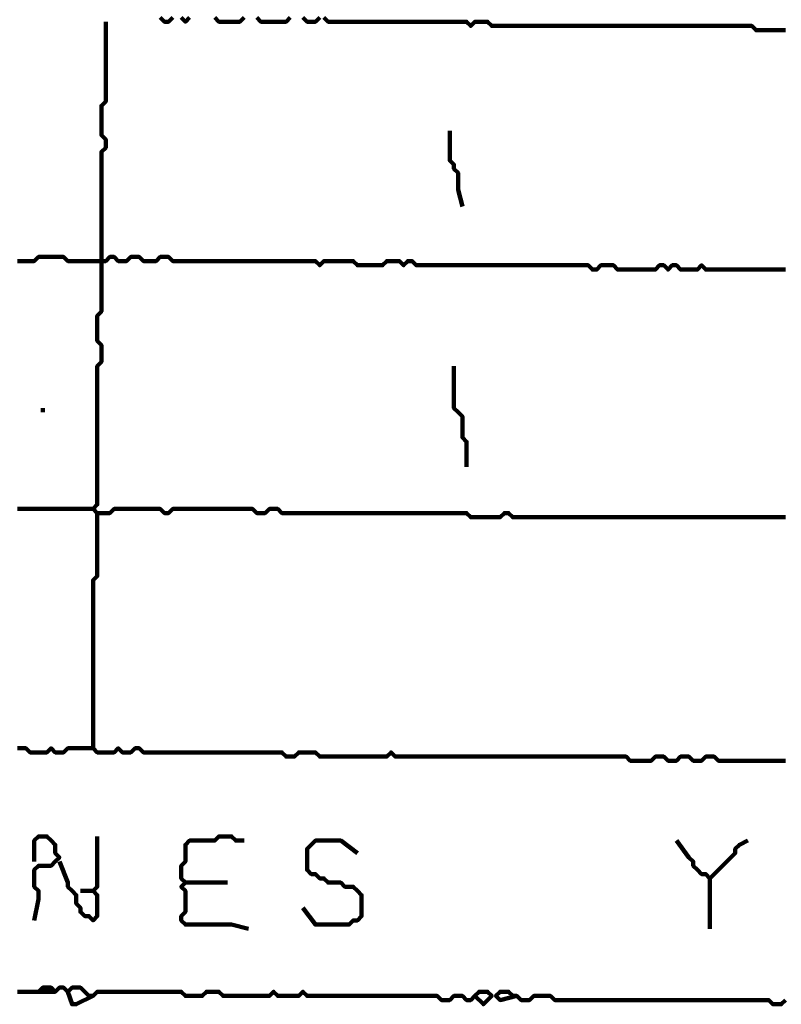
# Model space of a CAD drawing. Header units: metres. Extents: x 1959 to 4131, y 3282 to 4313.
# Tile 124 of 256: x 2376.45 to 2378.13, y 4298.96 to 4301.12. Entities that reach past the tile are written whole.
import ezdxf

# ---------------------------------------------------------------- set-up
doc = ezdxf.new("R2010")
doc.units = ezdxf.units.M
doc.layers.add('P', color=250, linetype='Continuous', lineweight=100)

msp = doc.modelspace()

# ---------------------------------------------------------------- linework, layer by layer
at = {"layer": 'P', "color": 0, "linetype": 'Continuous'}
for points in [[(2376.6416, 4301.1194), (2376.6416, 4301.0825), (2376.6416, 4301.0733), (2376.6416, 4301.064), (2376.6416, 4301.0548), (2376.6416, 4301.0456), (2376.6416, 4301.0363), (2376.6416, 4301.0271), (2376.6416, 4301.0179), (2376.6416, 4301.0086), (2376.6416, 4300.9994), (2376.6416, 4300.9902), (2376.6416, 4300.9809), (2376.6416, 4300.9717), (2376.6416, 4300.9625), (2376.6416, 4300.9533), (2376.6416, 4300.944), (2376.6323, 4300.9348), (2376.6323, 4300.9256), (2376.6323, 4300.9163), (2376.6323, 4300.9071), (2376.6323, 4300.8979), (2376.6323, 4300.8886), (2376.6323, 4300.8794), (2376.6323, 4300.8702), (2376.6416, 4300.8609), (2376.6416, 4300.8517), (2376.6416, 4300.8425), (2376.6323, 4300.8333), (2376.6323, 4300.824), (2376.6323, 4300.8148), (2376.6323, 4300.8056), (2376.6323, 4300.7963), (2376.6323, 4300.7871), (2376.6323, 4300.7779), (2376.6323, 4300.7686), (2376.6323, 4300.7594), (2376.6323, 4300.7502), (2376.6323, 4300.7409), (2376.6323, 4300.7317), (2376.6323, 4300.7225), (2376.6323, 4300.7133), (2376.6323, 4300.704), (2376.6323, 4300.6948), (2376.6323, 4300.6856), (2376.6323, 4300.6763), (2376.6323, 4300.6671), (2376.6323, 4300.6579), (2376.6323, 4300.6486), (2376.6323, 4300.6394), (2376.6323, 4300.6302), (2376.6323, 4300.6209), (2376.6323, 4300.6117), (2376.6323, 4300.6025), (2376.6323, 4300.5933), (2376.6323, 4300.584), (2376.6323, 4300.5748), (2376.6323, 4300.5656), (2376.6323, 4300.5563), (2376.6323, 4300.5471), (2376.6323, 4300.5379), (2376.6323, 4300.5286), (2376.6323, 4300.5194), (2376.6323, 4300.5102), (2376.6323, 4300.5009), (2376.6323, 4300.4917), (2376.6323, 4300.4825), (2376.6231, 4300.4733), (2376.6231, 4300.464), (2376.6231, 4300.4548), (2376.6231, 4300.4456), (2376.6231, 4300.4363), (2376.6231, 4300.4271), (2376.6231, 4300.4179), (2376.6323, 4300.4086), (2376.6323, 4300.3994), (2376.6323, 4300.3902), (2376.6323, 4300.3809), (2376.6323, 4300.3717), (2376.6231, 4300.3625), (2376.6231, 4300.3533), (2376.6231, 4300.344), (2376.6231, 4300.3348), (2376.6231, 4300.3256), (2376.6231, 4300.3163), (2376.6231, 4300.3071), (2376.6231, 4300.2979), (2376.6231, 4300.2886), (2376.6231, 4300.2794), (2376.6231, 4300.2702), (2376.6231, 4300.2609), (2376.6231, 4300.2517), (2376.6231, 4300.2425), (2376.6231, 4300.2333), (2376.6231, 4300.224), (2376.6231, 4300.2148), (2376.6231, 4300.2056), (2376.6231, 4300.1963), (2376.6231, 4300.1871), (2376.6231, 4300.1779), (2376.6231, 4300.1686), (2376.6231, 4300.1594), (2376.6231, 4300.1502), (2376.6231, 4300.1409), (2376.6231, 4300.1317), (2376.6231, 4300.1225), (2376.6231, 4300.1133), (2376.6231, 4300.104), (2376.6231, 4300.0948), (2376.6231, 4300.0856), (2376.6231, 4300.0763), (2376.6231, 4300.0671), (2376.6231, 4300.0579), (2376.6139, 4300.0486), (2376.6231, 4300.0394), (2376.6323, 4300.0394), (2376.6416, 4300.0394), (2376.6508, 4300.0394), (2376.66, 4300.0486), (2376.6692, 4300.0486), (2376.6785, 4300.0486), (2376.6877, 4300.0486), (2376.6969, 4300.0486), (2376.7062, 4300.0486), (2376.7154, 4300.0486), (2376.7246, 4300.0486), (2376.7339, 4300.0486), (2376.7431, 4300.0486), (2376.7523, 4300.0486), (2376.7616, 4300.0486), (2376.7708, 4300.0394), (2376.78, 4300.0394), (2376.7892, 4300.0486), (2376.7985, 4300.0486), (2376.8077, 4300.0486), (2376.8169, 4300.0486), (2376.8262, 4300.0486), (2376.8354, 4300.0486), (2376.8446, 4300.0486), (2376.8539, 4300.0486), (2376.8631, 4300.0486), (2376.8723, 4300.0486), (2376.8816, 4300.0486), (2376.8908, 4300.0486), (2376.9, 4300.0486), (2376.9092, 4300.0486), (2376.9185, 4300.0486), (2376.9277, 4300.0486), (2376.9369, 4300.0486), (2376.9462, 4300.0486), (2376.9554, 4300.0486), (2376.9646, 4300.0486), (2376.9739, 4300.0394), (2376.9831, 4300.0394), (2376.9923, 4300.0394), (2377.0016, 4300.0486), (2377.0108, 4300.0486), (2377.02, 4300.0486), (2377.0292, 4300.0394), (2377.0385, 4300.0394), (2377.0477, 4300.0394), (2377.0569, 4300.0394), (2377.0662, 4300.0394), (2377.0754, 4300.0394), (2377.0846, 4300.0394), (2377.0939, 4300.0394), (2377.1031, 4300.0394), (2377.1123, 4300.0394), (2377.1216, 4300.0394), (2377.1308, 4300.0394), (2377.14, 4300.0394), (2377.1492, 4300.0394), (2377.1585, 4300.0394), (2377.1677, 4300.0394), (2377.1769, 4300.0394), (2377.1862, 4300.0394), (2377.1954, 4300.0394), (2377.2046, 4300.0394), (2377.2139, 4300.0394), (2377.2231, 4300.0394), (2377.2323, 4300.0394), (2377.2416, 4300.0394), (2377.2508, 4300.0394), (2377.26, 4300.0394), (2377.2692, 4300.0394), (2377.2785, 4300.0394), (2377.2877, 4300.0394), (2377.2969, 4300.0394), (2377.3062, 4300.0394), (2377.3154, 4300.0394), (2377.3246, 4300.0394), (2377.3339, 4300.0394), (2377.3431, 4300.0394), (2377.3523, 4300.0394), (2377.3616, 4300.0394), (2377.3708, 4300.0394), (2377.38, 4300.0394), (2377.3892, 4300.0394), (2377.3985, 4300.0394), (2377.4077, 4300.0394), (2377.4169, 4300.0394), (2377.4262, 4300.0394), (2377.4354, 4300.0394), (2377.4446, 4300.0302), (2377.4539, 4300.0302), (2377.4631, 4300.0302), (2377.4723, 4300.0302), (2377.4816, 4300.0302), (2377.4908, 4300.0302), (2377.5, 4300.0302), (2377.5092, 4300.0302), (2377.5185, 4300.0394), (2377.5277, 4300.0394), (2377.5369, 4300.0302), (2377.5462, 4300.0302), (2377.5554, 4300.0302), (2377.5646, 4300.0302), (2377.5739, 4300.0302), (2377.5831, 4300.0302), (2377.5923, 4300.0302), (2377.6016, 4300.0302), (2377.6108, 4300.0302), (2377.62, 4300.0302), (2377.6292, 4300.0302), (2377.6385, 4300.0302), (2377.6477, 4300.0302), (2377.6569, 4300.0302), (2377.6662, 4300.0302), (2377.6754, 4300.0302), (2377.6846, 4300.0302), (2377.6939, 4300.0302), (2377.7031, 4300.0302), (2377.7123, 4300.0302), (2377.7216, 4300.0302), (2377.7308, 4300.0302), (2377.74, 4300.0302), (2377.7492, 4300.0302), (2377.7585, 4300.0302), (2377.7677, 4300.0302), (2377.7769, 4300.0302), (2377.7862, 4300.0302), (2377.7954, 4300.0302), (2377.8046, 4300.0302), (2377.8139, 4300.0302), (2377.8231, 4300.0302), (2377.8323, 4300.0302), (2377.8416, 4300.0302), (2377.8508, 4300.0302), (2377.86, 4300.0302), (2377.8692, 4300.0302), (2377.8785, 4300.0302), (2377.8877, 4300.0302), (2377.8969, 4300.0302), (2377.9062, 4300.0302), (2377.9154, 4300.0302), (2377.9246, 4300.0302), (2377.9339, 4300.0302), (2377.9431, 4300.0302), (2377.9523, 4300.0302), (2377.9616, 4300.0302), (2377.9708, 4300.0302), (2377.98, 4300.0302), (2377.9892, 4300.0302), (2377.9985, 4300.0302), (2378.0077, 4300.0302), (2378.0169, 4300.0302), (2378.0262, 4300.0302), (2378.0354, 4300.0302), (2378.0446, 4300.0302), (2378.0539, 4300.0302), (2378.0631, 4300.0302), (2378.0723, 4300.0302), (2378.0816, 4300.0302), (2378.0908, 4300.0302), (2378.1, 4300.0302), (2378.1092, 4300.0302), (2378.1185, 4300.0302), (2378.1277, 4300.0302), (2378.1369, 4300.0302)], [(2376.7616, 4301.1286), (2376.7708, 4301.1194), (2376.78, 4301.1194), (2376.7892, 4301.1286)], [(2376.8077, 4301.1286), (2376.8169, 4301.1194), (2376.8262, 4301.1286)], [(2376.8816, 4301.1286), (2376.8908, 4301.1194), (2376.9, 4301.1194), (2376.9092, 4301.1194), (2376.9185, 4301.1194), (2376.9277, 4301.1194), (2376.9369, 4301.1194), (2376.9462, 4301.1286)], [(2376.9739, 4301.1286), (2376.9831, 4301.1194), (2376.9923, 4301.1194), (2377.0016, 4301.1194), (2377.0108, 4301.1194), (2377.02, 4301.1194), (2377.0292, 4301.1194), (2377.0385, 4301.1194), (2377.0477, 4301.1286)], [(2377.0754, 4301.1286), (2377.0846, 4301.1194), (2377.0939, 4301.1194), (2377.1031, 4301.1194), (2377.1123, 4301.1286)], [(2377.1216, 4301.1286), (2377.1308, 4301.1194), (2377.14, 4301.1194), (2377.1492, 4301.1194), (2377.1585, 4301.1194), (2377.1677, 4301.1194), (2377.1769, 4301.1194), (2377.1862, 4301.1194), (2377.1954, 4301.1194), (2377.2046, 4301.1194), (2377.2139, 4301.1194), (2377.2231, 4301.1194), (2377.2323, 4301.1194), (2377.2416, 4301.1194), (2377.2508, 4301.1194), (2377.26, 4301.1194), (2377.2692, 4301.1194), (2377.2785, 4301.1194), (2377.2877, 4301.1194), (2377.2969, 4301.1194), (2377.3062, 4301.1194), (2377.3154, 4301.1194), (2377.3246, 4301.1194), (2377.3339, 4301.1194), (2377.3431, 4301.1194), (2377.3523, 4301.1194), (2377.3616, 4301.1194), (2377.3708, 4301.1194), (2377.38, 4301.1194), (2377.3892, 4301.1194), (2377.3985, 4301.1194), (2377.4077, 4301.1194), (2377.4169, 4301.1194), (2377.4262, 4301.1194), (2377.4354, 4301.1194), (2377.4446, 4301.1102), (2377.4539, 4301.1194), (2377.4631, 4301.1194), (2377.4723, 4301.1194), (2377.4816, 4301.1194), (2377.4908, 4301.1102), (2377.5, 4301.1102), (2377.5092, 4301.1102), (2377.5185, 4301.1102), (2377.5277, 4301.1102), (2377.5369, 4301.1102), (2377.5462, 4301.1102), (2377.5554, 4301.1102), (2377.5646, 4301.1102), (2377.5739, 4301.1102), (2377.5831, 4301.1102), (2377.5923, 4301.1102), (2377.6016, 4301.1102), (2377.6108, 4301.1102), (2377.62, 4301.1102), (2377.6292, 4301.1102), (2377.6385, 4301.1102), (2377.6477, 4301.1102), (2377.6569, 4301.1102), (2377.6662, 4301.1102), (2377.6754, 4301.1102), (2377.6846, 4301.1102), (2377.6939, 4301.1102), (2377.7031, 4301.1102), (2377.7123, 4301.1102), (2377.7216, 4301.1102), (2377.7308, 4301.1102), (2377.74, 4301.1102), (2377.7492, 4301.1102), (2377.7585, 4301.1102), (2377.7677, 4301.1102), (2377.7769, 4301.1102), (2377.7862, 4301.1102), (2377.7954, 4301.1102), (2377.8046, 4301.1102), (2377.8139, 4301.1102), (2377.8231, 4301.1102), (2377.8323, 4301.1102), (2377.8416, 4301.1102), (2377.8508, 4301.1102), (2377.86, 4301.1102), (2377.8692, 4301.1102), (2377.8785, 4301.1102), (2377.8877, 4301.1102), (2377.8969, 4301.1102), (2377.9062, 4301.1102), (2377.9154, 4301.1102), (2377.9246, 4301.1102), (2377.9339, 4301.1102), (2377.9431, 4301.1102), (2377.9523, 4301.1102), (2377.9616, 4301.1102), (2377.9708, 4301.1102), (2377.98, 4301.1102), (2377.9892, 4301.1102), (2377.9985, 4301.1102), (2378.0077, 4301.1102), (2378.0169, 4301.1102), (2378.0262, 4301.1102), (2378.0354, 4301.1102), (2378.0446, 4301.1102), (2378.0539, 4301.1102), (2378.0631, 4301.1102), (2378.0723, 4301.1009), (2378.0816, 4301.1009), (2378.0908, 4301.1009), (2378.1, 4301.1009), (2378.1092, 4301.1009), (2378.1185, 4301.1009), (2378.1277, 4301.1009), (2378.1369, 4301.1009)], [(2377.3985, 4300.8794), (2377.3985, 4300.8425), (2377.3985, 4300.8333), (2377.3985, 4300.824), (2377.3985, 4300.8148), (2377.4077, 4300.8056), (2377.4077, 4300.7963), (2377.4169, 4300.7871), (2377.4169, 4300.7779), (2377.4169, 4300.7686), (2377.4169, 4300.7594), (2377.4169, 4300.7502), (2377.4262, 4300.7133)], [(2376.4477, 4300.5933), (2376.4569, 4300.5933), (2376.4662, 4300.5933), (2376.4754, 4300.5933), (2376.4846, 4300.5933), (2376.4939, 4300.6025), (2376.5031, 4300.6025), (2376.5123, 4300.6025), (2376.5216, 4300.6025), (2376.5308, 4300.6025), (2376.54, 4300.6025), (2376.5492, 4300.6025), (2376.5585, 4300.5933), (2376.5677, 4300.5933), (2376.5769, 4300.5933), (2376.5862, 4300.5933), (2376.5954, 4300.5933), (2376.6046, 4300.5933), (2376.6139, 4300.5933), (2376.6231, 4300.5933), (2376.6323, 4300.5933), (2376.6416, 4300.5933), (2376.6508, 4300.6025), (2376.66, 4300.6025), (2376.6692, 4300.5933), (2376.6785, 4300.5933), (2376.6877, 4300.5933), (2376.6969, 4300.6025), (2376.7062, 4300.6025), (2376.7154, 4300.6025), (2376.7246, 4300.5933), (2376.7339, 4300.5933), (2376.7431, 4300.5933), (2376.7523, 4300.5933), (2376.7616, 4300.6025), (2376.7708, 4300.6025), (2376.78, 4300.6025), (2376.7892, 4300.5933), (2376.7985, 4300.5933), (2376.8077, 4300.5933), (2376.8169, 4300.5933), (2376.8262, 4300.5933), (2376.8354, 4300.5933), (2376.8446, 4300.5933), (2376.8539, 4300.5933), (2376.8631, 4300.5933), (2376.8723, 4300.5933), (2376.8816, 4300.5933), (2376.8908, 4300.5933), (2376.9, 4300.5933), (2376.9092, 4300.5933), (2376.9185, 4300.5933), (2376.9277, 4300.5933), (2376.9369, 4300.5933), (2376.9462, 4300.5933), (2376.9554, 4300.5933), (2376.9646, 4300.5933), (2376.9739, 4300.5933), (2376.9831, 4300.5933), (2376.9923, 4300.5933), (2377.0016, 4300.5933), (2377.0108, 4300.5933), (2377.02, 4300.5933), (2377.0292, 4300.5933), (2377.0385, 4300.5933), (2377.0477, 4300.5933), (2377.0569, 4300.5933), (2377.0662, 4300.5933), (2377.0754, 4300.5933), (2377.0846, 4300.5933), (2377.0939, 4300.5933), (2377.1031, 4300.5933), (2377.1123, 4300.584), (2377.1216, 4300.5933), (2377.1308, 4300.5933), (2377.14, 4300.5933), (2377.1492, 4300.5933), (2377.1585, 4300.5933), (2377.1677, 4300.5933), (2377.1769, 4300.5933), (2377.1862, 4300.5933), (2377.1954, 4300.584), (2377.2046, 4300.584), (2377.2139, 4300.584), (2377.2231, 4300.584), (2377.2323, 4300.584), (2377.2416, 4300.584), (2377.2508, 4300.584), (2377.26, 4300.5933), (2377.2692, 4300.5933), (2377.2785, 4300.5933), (2377.2877, 4300.5933), (2377.2969, 4300.584), (2377.3062, 4300.5933), (2377.3154, 4300.5933), (2377.3246, 4300.584), (2377.3339, 4300.584), (2377.3431, 4300.584), (2377.3523, 4300.584), (2377.3616, 4300.584), (2377.3708, 4300.584), (2377.38, 4300.584), (2377.3892, 4300.584), (2377.3985, 4300.584), (2377.4077, 4300.584), (2377.4169, 4300.584), (2377.4262, 4300.584), (2377.4354, 4300.584), (2377.4446, 4300.584), (2377.4539, 4300.584), (2377.4631, 4300.584), (2377.4723, 4300.584), (2377.4816, 4300.584), (2377.4908, 4300.584), (2377.5, 4300.584), (2377.5092, 4300.584), (2377.5185, 4300.584), (2377.5277, 4300.584), (2377.5369, 4300.584), (2377.5462, 4300.584), (2377.5554, 4300.584), (2377.5646, 4300.584), (2377.5739, 4300.584), (2377.5831, 4300.584), (2377.5923, 4300.584), (2377.6016, 4300.584), (2377.6108, 4300.584), (2377.62, 4300.584), (2377.6292, 4300.584), (2377.6385, 4300.584), (2377.6477, 4300.584), (2377.6569, 4300.584), (2377.6662, 4300.584), (2377.6754, 4300.584), (2377.6846, 4300.584), (2377.6939, 4300.584), (2377.7031, 4300.584), (2377.7123, 4300.5748), (2377.7216, 4300.5748), (2377.7308, 4300.584), (2377.74, 4300.584), (2377.7492, 4300.584), (2377.7585, 4300.584), (2377.7677, 4300.5748), (2377.7769, 4300.5748), (2377.7862, 4300.5748), (2377.7954, 4300.5748), (2377.8046, 4300.5748), (2377.8139, 4300.5748), (2377.8231, 4300.5748), (2377.8323, 4300.5748), (2377.8416, 4300.5748), (2377.8508, 4300.5748), (2377.86, 4300.584), (2377.8692, 4300.584), (2377.8785, 4300.5748), (2377.8877, 4300.584), (2377.8969, 4300.584), (2377.9062, 4300.5748), (2377.9154, 4300.5748), (2377.9246, 4300.5748), (2377.9339, 4300.5748), (2377.9431, 4300.5748), (2377.9523, 4300.584), (2377.9616, 4300.5748), (2377.9708, 4300.5748), (2377.98, 4300.5748), (2377.9892, 4300.5748), (2377.9985, 4300.5748), (2378.0077, 4300.5748), (2378.0169, 4300.5748), (2378.0262, 4300.5748), (2378.0354, 4300.5748), (2378.0446, 4300.5748), (2378.0539, 4300.5748), (2378.0631, 4300.5748), (2378.0723, 4300.5748), (2378.0816, 4300.5748), (2378.0908, 4300.5748), (2378.1, 4300.5748), (2378.1092, 4300.5748), (2378.1185, 4300.5748), (2378.1277, 4300.5748), (2378.1369, 4300.5748)], [(2377.4077, 4300.3625), (2377.4077, 4300.3256), (2377.4077, 4300.3163), (2377.4077, 4300.3071), (2377.4077, 4300.2979), (2377.4077, 4300.2886), (2377.4077, 4300.2794), (2377.4077, 4300.2702), (2377.4169, 4300.2609), (2377.4262, 4300.2517), (2377.4262, 4300.2425), (2377.4262, 4300.2333), (2377.4262, 4300.224), (2377.4262, 4300.2148), (2377.4262, 4300.2056), (2377.4354, 4300.1963), (2377.4354, 4300.1871), (2377.4354, 4300.1779), (2377.4354, 4300.1686), (2377.4354, 4300.1594), (2377.4354, 4300.1409)], [(2376.5031, 4300.2702), (2376.5031, 4300.2609)], [(2376.4477, 4300.0486), (2376.4569, 4300.0486), (2376.4662, 4300.0486), (2376.4754, 4300.0486), (2376.4846, 4300.0486), (2376.4939, 4300.0486), (2376.5031, 4300.0486), (2376.5123, 4300.0486), (2376.5216, 4300.0486), (2376.5308, 4300.0486), (2376.54, 4300.0486), (2376.5492, 4300.0486), (2376.5585, 4300.0486), (2376.5677, 4300.0486), (2376.6139, 4300.0486)], [(2376.6231, 4300.0394), (2376.6231, 4300.0025), (2376.6231, 4299.9933), (2376.6231, 4299.984), (2376.6231, 4299.9748), (2376.6231, 4299.9656), (2376.6231, 4299.9563), (2376.6231, 4299.9471), (2376.6231, 4299.9379), (2376.6231, 4299.9286), (2376.6231, 4299.9194), (2376.6231, 4299.9102), (2376.6231, 4299.9009), (2376.6139, 4299.8917), (2376.6139, 4299.8825), (2376.6139, 4299.8733), (2376.6139, 4299.864), (2376.6139, 4299.8548), (2376.6139, 4299.8456), (2376.6139, 4299.8363), (2376.6139, 4299.8271), (2376.6139, 4299.8179), (2376.6139, 4299.8086), (2376.6139, 4299.7994), (2376.6139, 4299.7902), (2376.6139, 4299.7809), (2376.6139, 4299.7717), (2376.6139, 4299.7625), (2376.6139, 4299.7533), (2376.6139, 4299.744), (2376.6139, 4299.7348), (2376.6139, 4299.7256), (2376.6139, 4299.7163), (2376.6139, 4299.7071), (2376.6139, 4299.6979), (2376.6139, 4299.6886), (2376.6139, 4299.6794), (2376.6139, 4299.6702), (2376.6139, 4299.6609), (2376.6139, 4299.6517), (2376.6139, 4299.6425), (2376.6139, 4299.6333), (2376.6139, 4299.624), (2376.6139, 4299.6148), (2376.6139, 4299.6056), (2376.6139, 4299.5963), (2376.6139, 4299.5871), (2376.6139, 4299.5779), (2376.6139, 4299.5686), (2376.6139, 4299.5594), (2376.6139, 4299.5502), (2376.6139, 4299.5409), (2376.6139, 4299.5225)], [(2378.1369, 4299.4948), (2378.1277, 4299.4948), (2378.1185, 4299.4948), (2378.1092, 4299.4948), (2378.1, 4299.4948), (2378.0908, 4299.4948), (2378.0816, 4299.4948), (2378.0723, 4299.4948), (2378.0631, 4299.4948), (2378.0539, 4299.4948), (2378.0446, 4299.4948), (2378.0354, 4299.4948), (2378.0262, 4299.4948), (2378.0169, 4299.4948), (2378.0077, 4299.4948), (2377.9985, 4299.4948), (2377.9892, 4299.4948), (2377.98, 4299.504), (2377.9708, 4299.504), (2377.9616, 4299.504), (2377.9523, 4299.4948), (2377.9431, 4299.4948), (2377.9339, 4299.4948), (2377.9246, 4299.504), (2377.9154, 4299.504), (2377.9062, 4299.504), (2377.8969, 4299.4948), (2377.8877, 4299.4948), (2377.8785, 4299.4948), (2377.8692, 4299.504), (2377.86, 4299.504), (2377.8508, 4299.504), (2377.8416, 4299.4948), (2377.8323, 4299.4948), (2377.8231, 4299.4948), (2377.8139, 4299.4948), (2377.8046, 4299.4948), (2377.7954, 4299.4948), (2377.7862, 4299.504), (2377.7769, 4299.504), (2377.7677, 4299.504), (2377.7585, 4299.504), (2377.7492, 4299.504), (2377.74, 4299.504), (2377.7308, 4299.504), (2377.7216, 4299.504), (2377.7123, 4299.504), (2377.7031, 4299.504), (2377.6939, 4299.504), (2377.6846, 4299.504), (2377.6754, 4299.504), (2377.6662, 4299.504), (2377.6569, 4299.504), (2377.6477, 4299.504), (2377.6385, 4299.504), (2377.6292, 4299.504), (2377.62, 4299.504), (2377.6108, 4299.504), (2377.6016, 4299.504), (2377.5923, 4299.504), (2377.5831, 4299.504), (2377.5739, 4299.504), (2377.5646, 4299.504), (2377.5554, 4299.504), (2377.5462, 4299.504), (2377.5369, 4299.504), (2377.5277, 4299.504), (2377.5185, 4299.504), (2377.5092, 4299.504), (2377.5, 4299.504), (2377.4908, 4299.504), (2377.4816, 4299.504), (2377.4723, 4299.504), (2377.4631, 4299.504), (2377.4539, 4299.504), (2377.4446, 4299.504), (2377.4354, 4299.504), (2377.4262, 4299.504), (2377.4169, 4299.504), (2377.4077, 4299.504), (2377.3985, 4299.504), (2377.3892, 4299.504), (2377.38, 4299.504), (2377.3708, 4299.504), (2377.3616, 4299.504), (2377.3523, 4299.504), (2377.3431, 4299.504), (2377.3339, 4299.504), (2377.3246, 4299.504), (2377.3154, 4299.504), (2377.3062, 4299.504), (2377.2969, 4299.504), (2377.2877, 4299.504), (2377.2785, 4299.504), (2377.2692, 4299.5133), (2377.26, 4299.504), (2377.2508, 4299.504), (2377.2416, 4299.504), (2377.2323, 4299.504), (2377.2231, 4299.504), (2377.2139, 4299.504), (2377.2046, 4299.504), (2377.1954, 4299.504), (2377.1862, 4299.504), (2377.1769, 4299.504), (2377.1677, 4299.504), (2377.1585, 4299.504), (2377.1492, 4299.504), (2377.14, 4299.504), (2377.1308, 4299.504), (2377.1216, 4299.504), (2377.1123, 4299.504), (2377.1031, 4299.5133), (2377.0939, 4299.5133), (2377.0846, 4299.5133), (2377.0754, 4299.5133), (2377.0662, 4299.5133), (2377.0569, 4299.504), (2377.0477, 4299.504), (2377.0385, 4299.504), (2377.0292, 4299.5133), (2377.02, 4299.5133), (2377.0108, 4299.5133), (2377.0016, 4299.5133), (2376.9923, 4299.5133), (2376.9831, 4299.5133), (2376.9739, 4299.5133), (2376.9646, 4299.5133), (2376.9554, 4299.5133), (2376.9462, 4299.5133), (2376.9369, 4299.5133), (2376.9277, 4299.5133), (2376.9185, 4299.5133), (2376.9092, 4299.5133), (2376.9, 4299.5133), (2376.8908, 4299.5133), (2376.8816, 4299.5133), (2376.8723, 4299.5133), (2376.8631, 4299.5133), (2376.8539, 4299.5133), (2376.8446, 4299.5133), (2376.8354, 4299.5133), (2376.8262, 4299.5133), (2376.8169, 4299.5133), (2376.8077, 4299.5133), (2376.7985, 4299.5133), (2376.7892, 4299.5133), (2376.78, 4299.5133), (2376.7708, 4299.5133), (2376.7616, 4299.5133), (2376.7523, 4299.5133), (2376.7431, 4299.5133), (2376.7339, 4299.5133), (2376.7246, 4299.5133), (2376.7154, 4299.5225), (2376.7062, 4299.5225), (2376.6969, 4299.5133), (2376.6877, 4299.5133), (2376.6785, 4299.5133), (2376.6692, 4299.5225), (2376.66, 4299.5133), (2376.6508, 4299.5133), (2376.6416, 4299.5133), (2376.6323, 4299.5133), (2376.6231, 4299.5133), (2376.6139, 4299.5225), (2376.6046, 4299.5225), (2376.5954, 4299.5225), (2376.5862, 4299.5225), (2376.5769, 4299.5225), (2376.5677, 4299.5225), (2376.5585, 4299.5225), (2376.5492, 4299.5133), (2376.54, 4299.5133), (2376.5308, 4299.5133), (2376.5216, 4299.5225), (2376.5123, 4299.5133), (2376.5031, 4299.5133), (2376.4939, 4299.5133), (2376.4846, 4299.5133), (2376.4754, 4299.5133), (2376.4662, 4299.5225), (2376.4569, 4299.5225), (2376.4477, 4299.5225)], [(2376.4846, 4299.2733), (2376.4846, 4299.3102), (2376.4846, 4299.3194), (2376.4939, 4299.3286), (2376.5031, 4299.3286), (2376.5123, 4299.3286), (2376.5216, 4299.3194), (2376.5308, 4299.3102), (2376.5308, 4299.3009), (2376.5308, 4299.2917), (2376.54, 4299.2825), (2376.5308, 4299.2733), (2376.5216, 4299.264), (2376.5123, 4299.264), (2376.5031, 4299.264), (2376.4939, 4299.264), (2376.4846, 4299.2548), (2376.4846, 4299.2456), (2376.4846, 4299.2363), (2376.4846, 4299.2271), (2376.4846, 4299.2179), (2376.4939, 4299.2086), (2376.4939, 4299.1994), (2376.4939, 4299.1902), (2376.4846, 4299.144)], [(2376.6231, 4299.3286), (2376.6231, 4299.2917), (2376.6231, 4299.2825), (2376.6231, 4299.2733), (2376.6231, 4299.264), (2376.6231, 4299.2548), (2376.6231, 4299.2456), (2376.6231, 4299.2363), (2376.6231, 4299.2271), (2376.6231, 4299.2179), (2376.6139, 4299.2086), (2376.6231, 4299.1994), (2376.6231, 4299.1902), (2376.6231, 4299.1809), (2376.6231, 4299.1717), (2376.6231, 4299.1625), (2376.6231, 4299.1533), (2376.6139, 4299.144), (2376.6046, 4299.1533), (2376.5954, 4299.1533), (2376.5862, 4299.1625), (2376.5862, 4299.1717), (2376.5769, 4299.1809), (2376.5769, 4299.1902), (2376.5769, 4299.1994), (2376.5677, 4299.2086), (2376.5585, 4299.2179), (2376.5585, 4299.2271), (2376.54, 4299.2733)], [(2376.9554, 4299.1256), (2376.9185, 4299.1348), (2376.9092, 4299.1348), (2376.9, 4299.1348), (2376.8908, 4299.1348), (2376.8816, 4299.1348), (2376.8723, 4299.1348), (2376.8631, 4299.1348), (2376.8539, 4299.1348), (2376.8446, 4299.1348), (2376.8354, 4299.1348), (2376.8262, 4299.1348), (2376.8169, 4299.1348), (2376.8077, 4299.144), (2376.8077, 4299.1533), (2376.8169, 4299.1625), (2376.8169, 4299.1717), (2376.8169, 4299.1809), (2376.8169, 4299.1902), (2376.8169, 4299.1994), (2376.8169, 4299.2086), (2376.8077, 4299.2179), (2376.8169, 4299.2271), (2376.8077, 4299.2363), (2376.8077, 4299.2456), (2376.8077, 4299.2548), (2376.8077, 4299.264), (2376.8169, 4299.2733), (2376.8169, 4299.2825), (2376.8169, 4299.2917), (2376.8169, 4299.3009), (2376.8169, 4299.3102), (2376.8262, 4299.3194), (2376.8354, 4299.3194), (2376.8446, 4299.3194), (2376.8539, 4299.3194), (2376.8631, 4299.3194), (2376.8723, 4299.3194), (2376.8816, 4299.3194), (2376.8908, 4299.3286), (2376.9, 4299.3286), (2376.9092, 4299.3286), (2376.9185, 4299.3286), (2376.9277, 4299.3194), (2376.9462, 4299.3194)], [(2377.0754, 4299.1717), (2377.1031, 4299.1348), (2377.1123, 4299.1348), (2377.1216, 4299.1348), (2377.1308, 4299.1348), (2377.14, 4299.1348), (2377.1492, 4299.1348), (2377.1585, 4299.1348), (2377.1677, 4299.1348), (2377.1769, 4299.1348), (2377.1862, 4299.144), (2377.1954, 4299.144), (2377.2046, 4299.1533), (2377.2046, 4299.1625), (2377.2046, 4299.1717), (2377.2046, 4299.1809), (2377.2046, 4299.1902), (2377.2046, 4299.1994), (2377.1954, 4299.2086), (2377.1862, 4299.2179), (2377.1769, 4299.2179), (2377.1677, 4299.2179), (2377.1585, 4299.2271), (2377.1492, 4299.2271), (2377.14, 4299.2271), (2377.1308, 4299.2271), (2377.1216, 4299.2363), (2377.1123, 4299.2363), (2377.1031, 4299.2456), (2377.0939, 4299.2456), (2377.0846, 4299.2548), (2377.0846, 4299.264), (2377.0846, 4299.2733), (2377.0846, 4299.2825), (2377.0846, 4299.2917), (2377.0846, 4299.3009), (2377.0939, 4299.3102), (2377.1031, 4299.3194), (2377.1123, 4299.3194), (2377.1216, 4299.3194), (2377.1308, 4299.3194), (2377.14, 4299.3194), (2377.1492, 4299.3194), (2377.1585, 4299.3194), (2377.1954, 4299.2917)], [(2377.8969, 4299.3194), (2377.9246, 4299.2825), (2377.9339, 4299.2733), (2377.9339, 4299.264), (2377.9431, 4299.2548), (2377.9523, 4299.2456), (2377.9616, 4299.2456), (2377.9708, 4299.2363), (2377.98, 4299.2456), (2377.9892, 4299.2548), (2377.9985, 4299.264), (2378.0077, 4299.2733), (2378.0169, 4299.2825), (2378.0262, 4299.2917), (2378.0262, 4299.3009), (2378.0354, 4299.3102), (2378.0539, 4299.3194)], [(2377.9708, 4299.2363), (2377.9708, 4299.1994), (2377.9708, 4299.1902), (2377.9708, 4299.1809), (2377.9708, 4299.1717), (2377.9708, 4299.1625), (2377.9708, 4299.1533), (2377.9708, 4299.144), (2377.9708, 4299.1256)], [(2376.5862, 4299.2086), (2376.6139, 4299.2086)], [(2376.8169, 4299.2271), (2376.8539, 4299.2271), (2376.8631, 4299.2271), (2376.8723, 4299.2271), (2376.9092, 4299.2271)], [(2376.4477, 4298.9871), (2376.4569, 4298.9871), (2376.4662, 4298.9871), (2376.4754, 4298.9871), (2376.4846, 4298.9871), (2376.4939, 4298.9871), (2376.5031, 4298.9963), (2376.5123, 4298.9963), (2376.5216, 4298.9963), (2376.5308, 4298.9871), (2376.54, 4298.9963), (2376.5492, 4298.9963), (2376.5585, 4298.9871), (2376.5677, 4298.9963), (2376.5769, 4298.9963), (2376.5862, 4298.9963), (2376.5954, 4298.9871), (2376.6046, 4298.9779), (2376.6139, 4298.9779), (2376.6231, 4298.9871), (2376.6323, 4298.9871), (2376.6416, 4298.9871), (2376.6508, 4298.9871), (2376.66, 4298.9871), (2376.6692, 4298.9871), (2376.6785, 4298.9871), (2376.6877, 4298.9871), (2376.6969, 4298.9871), (2376.7062, 4298.9871), (2376.7154, 4298.9871), (2376.7246, 4298.9871), (2376.7339, 4298.9871), (2376.7431, 4298.9871), (2376.7523, 4298.9871), (2376.7616, 4298.9871), (2376.7708, 4298.9871), (2376.78, 4298.9871), (2376.7892, 4298.9871), (2376.7985, 4298.9871), (2376.8077, 4298.9871), (2376.8169, 4298.9779), (2376.8262, 4298.9779), (2376.8354, 4298.9779), (2376.8446, 4298.9779), (2376.8539, 4298.9779), (2376.8631, 4298.9871), (2376.8723, 4298.9871), (2376.8816, 4298.9871), (2376.8908, 4298.9871), (2376.9, 4298.9779), (2376.9092, 4298.9779), (2376.9185, 4298.9779), (2376.9277, 4298.9779), (2376.9369, 4298.9779), (2376.9462, 4298.9779), (2376.9554, 4298.9779), (2376.9646, 4298.9779), (2376.9739, 4298.9779), (2376.9831, 4298.9779), (2376.9923, 4298.9779), (2377.0016, 4298.9779), (2377.0108, 4298.9871), (2377.02, 4298.9779), (2377.0292, 4298.9779), (2377.0385, 4298.9779), (2377.0477, 4298.9779), (2377.0569, 4298.9779), (2377.0662, 4298.9779), (2377.0754, 4298.9871), (2377.0846, 4298.9779), (2377.0939, 4298.9779), (2377.1031, 4298.9779), (2377.1123, 4298.9779), (2377.1216, 4298.9779), (2377.1308, 4298.9779), (2377.14, 4298.9779), (2377.1492, 4298.9779), (2377.1585, 4298.9779), (2377.1677, 4298.9779), (2377.1769, 4298.9779), (2377.1862, 4298.9779), (2377.1954, 4298.9779), (2377.2046, 4298.9779), (2377.2139, 4298.9779), (2377.2231, 4298.9779), (2377.2323, 4298.9779), (2377.2416, 4298.9779), (2377.2508, 4298.9779), (2377.26, 4298.9779), (2377.2692, 4298.9779), (2377.2785, 4298.9779), (2377.2877, 4298.9779), (2377.2969, 4298.9779), (2377.3062, 4298.9779), (2377.3154, 4298.9779), (2377.3246, 4298.9779), (2377.3339, 4298.9779), (2377.3431, 4298.9779), (2377.3523, 4298.9779), (2377.3616, 4298.9779), (2377.3708, 4298.9779), (2377.38, 4298.9686), (2377.3892, 4298.9686), (2377.3985, 4298.9686), (2377.4077, 4298.9779), (2377.4169, 4298.9779), (2377.4262, 4298.9779), (2377.4354, 4298.9686), (2377.4446, 4298.9686), (2377.4539, 4298.9779), (2377.4631, 4298.9871), (2377.4723, 4298.9871), (2377.4816, 4298.9871), (2377.4908, 4298.9779), (2377.4816, 4298.9686), (2377.4723, 4298.9594), (2377.4539, 4298.9779)], [(2376.4939, 4298.9871), (2376.5308, 4298.9871)], [(2376.5585, 4298.9871), (2376.5677, 4298.9594), (2376.5769, 4298.9594), (2376.6139, 4298.9779)], [(2377.5462, 4298.9779), (2377.5092, 4298.9686), (2377.5, 4298.9779), (2377.5092, 4298.9871), (2377.5185, 4298.9871), (2377.5277, 4298.9871), (2377.5369, 4298.9779), (2377.5462, 4298.9779), (2377.5554, 4298.9686), (2377.5646, 4298.9686), (2377.5739, 4298.9686), (2377.5831, 4298.9779), (2377.5923, 4298.9779), (2377.6016, 4298.9779), (2377.6108, 4298.9779), (2377.62, 4298.9779), (2377.6292, 4298.9686), (2377.6385, 4298.9686), (2377.6477, 4298.9686), (2377.6569, 4298.9686), (2377.6662, 4298.9686), (2377.6754, 4298.9686), (2377.6846, 4298.9686), (2377.6939, 4298.9686), (2377.7031, 4298.9686), (2377.7123, 4298.9686), (2377.7216, 4298.9686), (2377.7308, 4298.9686), (2377.74, 4298.9686), (2377.7492, 4298.9686), (2377.7585, 4298.9686), (2377.7677, 4298.9686), (2377.7769, 4298.9686), (2377.7862, 4298.9686), (2377.7954, 4298.9686), (2377.8046, 4298.9686), (2377.8139, 4298.9686), (2377.8231, 4298.9686), (2377.8323, 4298.9686), (2377.8416, 4298.9686), (2377.8508, 4298.9686), (2377.86, 4298.9686), (2377.8692, 4298.9686), (2377.8785, 4298.9686), (2377.8877, 4298.9686), (2377.8969, 4298.9686), (2377.9062, 4298.9686), (2377.9154, 4298.9686), (2377.9246, 4298.9686), (2377.9339, 4298.9686), (2377.9431, 4298.9686), (2377.9523, 4298.9686), (2377.9616, 4298.9686), (2377.9708, 4298.9686), (2377.98, 4298.9686), (2377.9892, 4298.9686), (2377.9985, 4298.9686), (2378.0077, 4298.9686), (2378.0169, 4298.9686), (2378.0262, 4298.9686), (2378.0354, 4298.9686), (2378.0446, 4298.9686), (2378.0539, 4298.9686), (2378.0631, 4298.9686), (2378.0723, 4298.9686), (2378.0816, 4298.9686), (2378.0908, 4298.9686), (2378.1, 4298.9686), (2378.1092, 4298.9594), (2378.1185, 4298.9594), (2378.1277, 4298.9594), (2378.1369, 4298.9686)]]:
    msp.add_lwpolyline(points, dxfattribs=at)

doc.saveas('drawing.dxf')
